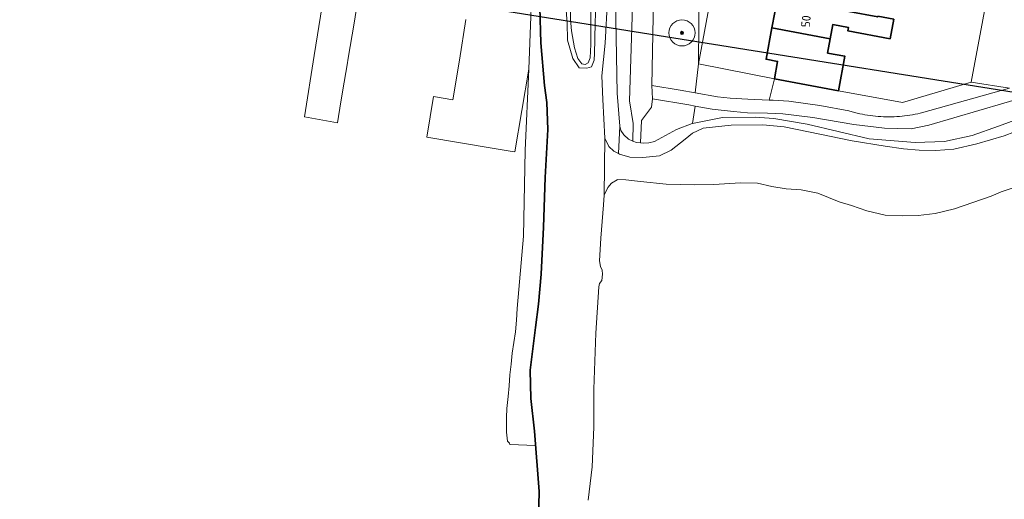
# Model space of a CAD drawing. Extents: x 154222 to 160093, y 456746 to 462495.
# Tile 180 of 254: x 158577 to 158727, y 460711 to 460784. Entities that reach past the tile are written whole.
import ezdxf
from ezdxf.enums import TextEntityAlignment as Align

# ---------------------------------------------------------------- set-up
doc = ezdxf.new("R2010")
doc.units = 0
doc.header["$LTSCALE"] = 0.75
doc.layers.get('0').update_dxf_attribs({"linetype": 'CONTINUOUS'})
doc.layers.get('DEFPOINTS').update_dxf_attribs({"linetype": 'CONTINUOUS'})
for name, color, linetype, lineweight in [('B-XX-GK-BESCHOEIING-G', 252, 'GK-BESCHOEIING', 35), ('B-XX-GR-BEPLANTING_CULTUUR_BOSPLANTSOEN-GV', 252, 'CONTINUOUS', 18), ('B-XX-GR-BOOM-S', 252, 'CONTINUOUS', 25), ('B-XX-IE-TERREINAFSCHEIDING_KUNSTMATIG_HEKWERK-G', 252, 'IE-TERREINAFSCHEIDING-KUNSTMATIG', 18), ('B-XX-OG-BEBOUWING-GV', 6, 'CONTINUOUS', 35), ('B-XX-OG-BEBOUWING-T18', 1, 'CONTINUOUS', 18), ('B-XX-OG-TERREIN_CULTUURSCHEIDING-GV', 252, 'CONTINUOUS', 18), ('B-XX-OG-TERREIN_ERF-GV', 252, 'CONTINUOUS', 18), ('B-XX-OG-WATER_SLOOT-GV', 252, 'CONTINUOUS', 18), ('B-XX-VH-VERHARDING_BETONSTRAATSTEEN-GV', 252, 'CONTINUOUS', 18), ('B-XX-VH-VERHARDING_STRAATBAKSTEEN-GV', 252, 'CONTINUOUS', 18)]:
    doc.layers.add(name, color=color, linetype=linetype, lineweight=lineweight)
doc.styles.add('NLCS-ISO-M-T18', font='NLCS-ISO.ttf', dxfattribs={"height": 1.8})
doc.linetypes.add('GK-BESCHOEIING', pattern='A,30,-5,[1,NLCS.SHX,S=1,R=0,X=0,Y=0],-5', length=40)
doc.linetypes.add('IE-TERREINAFSCHEIDING-KUNSTMATIG', pattern='A,4,[82,NLCS.SHX,S=0.75,R=90,X=0,Y=0],4,-2', length=10)

# ---------------------------------------------------------------- blocks, each defined once
blk = doc.blocks.new('SGR-BOOM_01-SO')
at = {"linetype": 'ByBlock', "lineweight": 18}
h = blk.add_hatch(color=0, dxfattribs=at)
h.dxf.hatch_style = 1
edge = h.paths.add_edge_path()
edge.add_arc((0, 0), 0.25, 0, 360)
at = {"color": 0, "linetype": 'ByBlock', "lineweight": 18}
for radius in [2, 0.25]:
    blk.add_circle((0, 0), radius, dxfattribs=at)

msp = doc.modelspace()

# ---------------------------------------------------------------- linework, layer by layer
at = {"layer": 'B-XX-GK-BESCHOEIING-G'}
msp.add_lwpolyline([(158656.026, 460785.699), (158656.193, 460780.298), (158656.735, 460773.796), (158657.079, 460771.164), (158657.258, 460767.061), (158656.817, 460759.74), (158656.571, 460752.129), (158656.245, 460744.944), (158655.846, 460740.353), (158655.364, 460736.788), (158654.55, 460730.316), (158654.672, 460725.96), (158655.204, 460720.988), (158655.936, 460711.756), (158655.714, 460703.43)], dxfattribs=at)
at = {"layer": 'B-XX-GR-BEPLANTING_CULTUUR_BOSPLANTSOEN-GV'}
for points in [[(158683.718, 460844.678), (158680.819, 460845.218), (158680.265, 460777.066), (158689.962, 460829.575), (158681.522, 460830.43)], [(158670.688, 460829.882), (158669.612, 460830.155), (158669.113, 460826.833), (158668.063, 460820.99), (158667.915, 460814.861), (158667.856, 460803.36), (158667.908, 460794.531), (158667.631, 460783.939), (158667.843, 460772.604), (158668.26, 460767.553), (158668.409, 460766.905), (158668.839, 460766.23), (158669.569, 460765.556), (158670.239, 460765.292), (158670.297, 460767.981), (158669.735, 460771.425), (158670.588, 460798.743), (158670.613, 460801.114), (158671.2, 460829.718)], [(158663.613, 460793.38), (158663.598, 460794.419), (158662.834, 460792.194), (158660.609, 460788.839), (158660.644, 460786.343), (158660.697, 460783.904), (158660.881, 460782.143), (158661.342, 460779.532), (158661.845, 460777.889), (158662.45, 460777.099), (158662.954, 460777.005), (158663.417, 460777.231), (158663.732, 460778.007), (158663.798, 460780.021), (158663.822, 460785.762), (158663.642, 460790.069)], [(158701.634, 460772.985), (158691.833, 460774.794), (158691.03, 460771.545), (158691.654, 460771.517), (158694.026, 460771.385), (158698.771, 460770.72), (158703.199, 460769.898), (158704.074, 460769.658), (158704.468, 460769.559), (158704.863, 460769.468), (158705.26, 460769.384), (158705.658, 460769.308), (158706.058, 460769.24), (158706.459, 460769.181), (158706.861, 460769.128), (158707.264, 460769.084), (158707.668, 460769.048), (158708.073, 460769.02), (158708.478, 460769), (158708.883, 460768.988), (158709.289, 460768.983), (158709.695, 460768.987), (158710.1, 460768.999), (158710.505, 460769.019), (158710.91, 460769.047), (158711.314, 460769.082), (158711.717, 460769.126), (158712.119, 460769.177), (158712.521, 460769.237), (158712.92, 460769.305), (158713.319, 460769.38), (158713.716, 460769.463), (158714.111, 460769.554), (158714.298, 460769.6), (158727.7, 460773.349), (158721.873, 460774.268), (158711.408, 460771.172)]]:
    msp.add_lwpolyline(points, close=True, dxfattribs=at)
at = {"layer": 'B-XX-IE-TERREINAFSCHEIDING_KUNSTMATIG_HEKWERK-G'}
msp.add_lwpolyline([(158670.688, 460829.882), (158671.2, 460829.718), (158670.613, 460801.114), (158670.588, 460798.743), (158669.735, 460771.425), (158670.297, 460767.981), (158670.239, 460765.292)], dxfattribs=at)
at = {"layer": 'B-XX-OG-BEBOUWING-GV'}
for points in [[(158698.821, 460786.146), (158692.343, 460787.341), (158691.46, 460782.563), (158700.348, 460780.919), (158700.747, 460783.082), (158703.161, 460782.637), (158703.063, 460782.105), (158709.501, 460780.919), (158710.05, 460783.901), (158707.637, 460784.347), (158707.619, 460784.249), (158698.772, 460785.881)], [(158700.348, 460780.919), (158691.46, 460782.563), (158690.578, 460777.785), (158692.326, 460777.465), (158691.833, 460774.794), (158701.634, 460772.985), (158702.602, 460778.239), (158699.944, 460778.731)]]:
    msp.add_lwpolyline(points, close=True, dxfattribs=at)
at = {"layer": 'B-XX-OG-TERREIN_CULTUURSCHEIDING-GV'}
for points in [[(158674.302, 460834.148), (158673.105, 460773.803), (158677.452, 460773.07), (158679.75, 460772.656), (158680.265, 460777.066), (158680.819, 460845.218)], [(158654.987, 460793.72), (158654.347, 460776.281), (158653.807, 460763.851), (158653.516, 460750.78), (158652.578, 460739.697), (158652.452, 460737.934), (158652.296, 460736.173), (158652.045, 460734.528), (158651.822, 460732.879), (158651.627, 460731.227), (158651.461, 460729.571), (158651.323, 460727.913), (158651.213, 460726.252), (158651.148, 460725.802), (158651.092, 460725.351), (158651.043, 460724.9), (158651.002, 460724.447), (158650.969, 460723.994), (158650.944, 460723.54), (158650.926, 460723.086), (158650.917, 460722.632), (158650.916, 460722.178), (158650.922, 460721.723), (158650.936, 460721.269), (158650.958, 460720.815), (158650.988, 460720.362), (158651.027, 460719.909), (158651.072, 460719.457), (158651.419, 460719.118), (158651.434, 460718.924), (158655.378, 460718.803), (158655.204, 460720.988), (158654.672, 460725.96), (158654.55, 460730.316), (158655.364, 460736.788), (158655.846, 460740.353), (158656.245, 460744.944), (158656.571, 460752.129), (158656.817, 460759.74), (158657.258, 460767.061), (158657.079, 460771.164), (158656.734, 460773.796), (158656.193, 460780.298), (158656.026, 460785.699)], [(158730.685, 460772.199), (158715.435, 460767.74), (158712.696, 460767.157), (158708.623, 460767.241), (158703.967, 460767.817), (158697.699, 460768.884), (158693.133, 460769.46), (158690.761, 460769.569), (158687.717, 460769.609), (158685.569, 460769.786), (158682.333, 460770.182), (158679.741, 460770.629), (158679.312, 460767.977), (158683.925, 460768.903), (158688.891, 460768.961), (158691.738, 460768.755), (158696.855, 460767.856), (158706.326, 460765.626), (158713.309, 460765.067), (158717.79, 460765.239), (158722.016, 460766.144), (158726.044, 460767.562), (158730.633, 460769.254)]]:
    msp.add_lwpolyline(points, dxfattribs=at)
at = {"layer": 'B-XX-OG-TERREIN_ERF-GV'}
for points in [[(158689.962, 460829.575), (158680.265, 460777.066), (158691.833, 460774.794), (158692.326, 460777.465), (158690.578, 460777.785), (158691.46, 460782.563), (158692.343, 460787.341)], [(158710.05, 460783.901), (158709.501, 460780.919), (158703.063, 460782.105), (158703.161, 460782.637), (158700.747, 460783.082), (158700.348, 460780.919), (158699.944, 460778.731), (158702.602, 460778.239), (158701.634, 460772.985), (158711.408, 460771.172), (158721.873, 460774.268), (158727.393, 460803.72)], [(158644.753, 460783.846), (158643.742, 460777.657), (158642.748, 460771.571), (158639.791, 460772.079), (158638.776, 460765.866), (158649.073, 460764.154), (158651.818, 460763.698), (158652.223, 460763.63), (158654.347, 460776.281), (158654.987, 460793.72)]]:
    msp.add_lwpolyline(points, dxfattribs=at)
at = {"layer": 'B-XX-OG-WATER_SLOOT-GV'}
for points in [[(158659.994, 460785.877), (158660.183, 460783.361), (158660.276, 460780.69), (158661.067, 460777.906), (158662.024, 460776.46), (158663.205, 460776.409), (158663.921, 460776.606), (158664.341, 460777.635), (158664.392, 460778.7), (158664.438, 460780.811), (158664.481, 460783.483), (158664.667, 460788.034)], [(158664.667, 460788.034), (158664.481, 460783.483), (158664.438, 460780.811), (158664.392, 460778.7), (158664.341, 460777.635), (158663.921, 460776.606), (158663.205, 460776.409), (158662.024, 460776.46), (158661.067, 460777.906), (158660.276, 460780.69), (158660.183, 460783.361), (158659.994, 460785.877)], [(158656.026, 460785.699), (158656.193, 460780.298), (158656.734, 460773.796), (158657.079, 460771.164), (158657.258, 460767.061), (158656.817, 460759.74), (158656.571, 460752.129), (158656.245, 460744.944), (158655.846, 460740.353), (158655.364, 460736.788), (158654.55, 460730.316), (158654.672, 460725.96), (158655.204, 460720.988), (158655.378, 460718.803), (158655.936, 460711.756), (158655.714, 460703.43)], [(158663.822, 460785.762), (158663.798, 460780.021), (158663.732, 460778.007), (158663.417, 460777.231), (158662.954, 460777.005), (158662.45, 460777.099), (158661.845, 460777.889), (158661.342, 460779.532), (158660.881, 460782.143), (158660.697, 460783.904)], [(158663.417, 460710.445), (158664.027, 460715.502), (158664.262, 460721.583), (158664.247, 460727.411), (158664.585, 460735.932), (158665.037, 460743.03), (158665.121, 460743.525), (158665.477, 460743.982), (158665.587, 460744.941), (158665.525, 460745.579), (158665.309, 460746.13), (158665.12, 460746.99), (158665.352, 460750.457), (158665.728, 460755.552), (158665.855, 460757.004), (158665.94, 460765.718), (158665.634, 460771.641), (158665.516, 460775.28), (158665.99, 460780.22), (158666.377, 460786.94)], [(158666.377, 460786.94), (158665.99, 460780.22), (158665.516, 460775.28), (158665.634, 460771.641), (158665.94, 460765.718), (158666.547, 460764.482), (158667.307, 460763.751), (158668.053, 460763.375), (158668.26, 460767.553), (158667.843, 460772.604), (158667.631, 460783.939)], [(158730.633, 460769.254), (158726.044, 460767.562), (158722.016, 460766.144), (158717.79, 460765.239), (158713.309, 460765.067), (158706.326, 460765.626), (158696.855, 460767.856), (158691.738, 460768.755), (158688.891, 460768.961), (158683.925, 460768.903), (158679.312, 460767.977), (158679.303, 460767.976), (158676.888, 460767.08), (158673.54, 460765.241), (158672.65, 460765.013), (158671.808, 460764.989), (158671.374, 460765.024), (158670.801, 460765.07), (158670.239, 460765.292), (158669.569, 460765.556), (158668.839, 460766.23), (158668.409, 460766.905), (158668.26, 460767.553), (158668.053, 460763.375), (158668.181, 460763.311), (158669.771, 460762.855), (158671.766, 460762.789), (158674.281, 460763.017), (158676.057, 460763.899), (158678.216, 460765.596), (158679.353, 460766.474), (158680.936, 460767.238), (158685.212, 460767.709), (158690.052, 460767.795), (158693.346, 460767.466), (158697.048, 460766.694), (158703.696, 460765.345), (158708.756, 460764.492), (158711.534, 460764.1), (158713.944, 460763.877), (158716.483, 460763.849), (158719.233, 460764.074), (158722.713, 460764.869), (158726.927, 460766.075), (158731.626, 460767.939)], [(158731.626, 460767.939), (158726.927, 460766.075), (158722.713, 460764.869), (158719.233, 460764.074), (158716.483, 460763.849), (158713.944, 460763.877), (158711.534, 460764.1), (158708.756, 460764.492), (158703.696, 460765.345), (158697.048, 460766.694), (158693.346, 460767.466), (158690.052, 460767.795), (158685.212, 460767.709), (158680.936, 460767.238), (158679.353, 460766.474), (158678.216, 460765.596), (158676.057, 460763.899), (158674.281, 460763.017), (158671.766, 460762.789), (158669.771, 460762.855), (158668.181, 460763.311), (158668.053, 460763.375), (158667.307, 460763.751), (158666.547, 460764.482), (158665.94, 460765.718), (158665.855, 460757.004), (158666.41, 460758.189), (158666.968, 460758.85), (158667.852, 460759.353), (158667.932, 460759.398), (158669.133, 460759.366), (158671.4, 460759.089), (158675.332, 460758.725), (158679.593, 460758.615), (158682.574, 460758.632), (158686.658, 460758.907), (158689.253, 460758.865), (158691.424, 460758.374), (158693.653, 460757.98), (158695.919, 460757.858), (158698.478, 460757.331), (158701.738, 460756.014), (158703.6, 460755.444), (158705.967, 460754.626), (158708.72, 460753.964), (158711.432, 460753.844), (158713.774, 460753.916), (158716.386, 460754.222), (158719.325, 460754.936), (158724.948, 460756.886), (158726.473, 460757.553), (158733.739, 460759.977)]]:
    msp.add_lwpolyline(points, dxfattribs=at)
at = {"layer": 'B-XX-VH-VERHARDING_BETONSTRAATSTEEN-GV'}
msp.add_lwpolyline([(158627.652, 460805.232), (158622.732, 460805.991), (158619.488, 460786.529), (158622.796, 460785.936), (158621.601, 460778.362), (158620.122, 460768.994), (158625.154, 460768.091), (158625.67, 460771.281), (158626.163, 460774.298), (158626.643, 460777.237), (158626.713, 460777.65), (158627.722, 460783.601), (158628.203, 460786.549), (158628.664, 460789.372), (158629.704, 460795.727), (158630.212, 460798.84), (158630.663, 460801.602), (158631.131, 460804.695)], close=True, dxfattribs=at)
at = {"layer": 'B-XX-VH-VERHARDING_STRAATBAKSTEEN-GV'}
msp.add_lwpolyline([(158675.512, 460896.677), (158672.563, 460896.708), (158671.144, 460831.678), (158670.688, 460829.882), (158671.2, 460829.718), (158670.613, 460801.114), (158670.588, 460798.743), (158669.735, 460771.425), (158670.297, 460767.981), (158670.239, 460765.292), (158670.801, 460765.07), (158671.374, 460765.024), (158671.532, 460768.422), (158673.08, 460770.45), (158673.239, 460771.75), (158673.105, 460773.803), (158674.302, 460834.148)], close=True, dxfattribs=at)
for points in [[(158727.393, 460803.72), (158721.873, 460774.268), (158727.7, 460773.349)], [(158727.7, 460773.349), (158714.298, 460769.6), (158714.111, 460769.554), (158713.716, 460769.463), (158713.319, 460769.38), (158712.92, 460769.305), (158712.521, 460769.237), (158712.119, 460769.177), (158711.717, 460769.126), (158711.314, 460769.082), (158710.91, 460769.047), (158710.505, 460769.019), (158710.1, 460768.999), (158709.695, 460768.987), (158709.289, 460768.983), (158708.883, 460768.988), (158708.478, 460769), (158708.073, 460769.02), (158707.668, 460769.048), (158707.264, 460769.084), (158706.861, 460769.128), (158706.459, 460769.181), (158706.058, 460769.24), (158705.658, 460769.308), (158705.26, 460769.384), (158704.863, 460769.468), (158704.468, 460769.559), (158704.074, 460769.658), (158703.199, 460769.898), (158698.771, 460770.72), (158694.026, 460771.385), (158691.654, 460771.517), (158691.03, 460771.545), (158687.804, 460771.691), (158685.074, 460771.822), (158683.149, 460772.043), (158679.75, 460772.656), (158677.452, 460773.07), (158673.105, 460773.803), (158673.239, 460771.75), (158678.75, 460770.8), (158679.741, 460770.629), (158682.333, 460770.182), (158685.569, 460769.786), (158687.717, 460769.609), (158690.761, 460769.569), (158693.133, 460769.46), (158697.699, 460768.884), (158703.967, 460767.817), (158708.623, 460767.241), (158712.696, 460767.157), (158715.435, 460767.74), (158730.685, 460772.199)]]:
    msp.add_lwpolyline(points, dxfattribs=at)
at = {"layer": 'DEFPOINTS', "flags": 128}
msp.add_lwpolyline([(157498.69, 460511.773), (157666.489, 461268.413), (158141.33, 461489.21), (159256.935, 461205.939), (159206.487, 460696.309), (158205.708, 460856.251), (158144.02, 460363.33)], close=True, dxfattribs=at)

# ---------------------------------------------------------------- block references
at = {"layer": 'B-XX-GR-BOOM-S'}
msp.add_blockref('SGR-BOOM_01-SO', (158677.729, 460781.819), dxfattribs=at)

# ---------------------------------------------------------------- texts
at = {"layer": 'B-XX-OG-BEBOUWING-T18', "style": 'NLCS-ISO-M-T18'}
msp.add_text('50', height=1.35, rotation=85.1, dxfattribs=at).set_placement((158696.659, 460783.581), align=Align.MIDDLE_CENTER)

doc.saveas('drawing.dxf')
